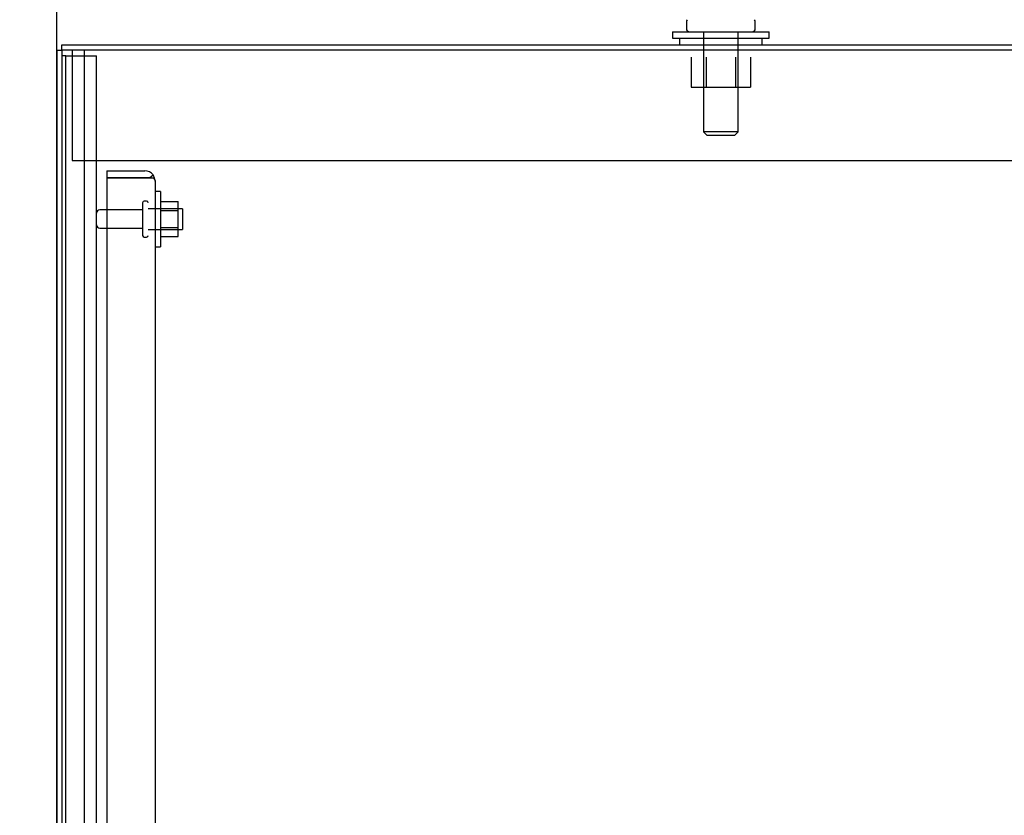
# Model space of a CAD drawing. Header units: inches. Extents: x 2 to 538, y -2 to 358.
# Tile 14 of 43: x 27 to 45, y 209 to 224. Entities that reach past the tile are written whole.
import ezdxf
from ezdxf.enums import TextEntityAlignment as Align
from ezdxf.lldxf.tags import DXFTag

# ---------------------------------------------------------------- set-up
doc = ezdxf.new("R2010")
doc.units = ezdxf.units.IN
doc.header["$MEASUREMENT"] = 0
for name, color, linetype in [('COM43135', 7, 'Continuous'), ('COM50677-1', 7, 'Continuous'), ('COM55605-2', 7, 'Continuous'), ('COM55738-23', 7, 'Continuous'), ('COM70112-4', 7, 'Continuous'), ('COM71182-2', 7, 'Continuous'), ('Default', 7, 'Continuous'), ('NTS166105', 7, 'Continuous'), ('NTS18024', 7, 'Continuous'), ('SCS86415', 7, 'Continuous'), ('STD26089', 7, 'Continuous'), ('WAF25059', 7, 'Continuous'), ('WAF25377', 7, 'Continuous'), ('WAM254785', 7, 'Continuous')]:
    doc.layers.add(name, color=color, linetype=linetype)
doc.styles.add('SEACAD_Times_New_Roman', font='times.ttf')
tags = doc.linetypes.add('HIDDEN2', pattern=[0.1875, 0.125, -0.0625]).pattern_tags.tags
tags[6:7] = [DXFTag(74, 4), DXFTag(75, 0), DXFTag(340, '0'), DXFTag(46, 0.0), DXFTag(50, 0.0), DXFTag(44, 0.0), DXFTag(45, 0.0)]
tags[4:5] = [DXFTag(74, 4), DXFTag(75, 0), DXFTag(340, '0'), DXFTag(46, 0.0), DXFTag(50, 0.0), DXFTag(44, 0.0), DXFTag(45, 0.0)]
doc.dimstyles.new('HAMMOND_(STH_-_540x360)', dxfattribs={"dimtxt": 2, "dimasz": 2.5, "dimexe": 1, "dimexo": 1, "dimgap": 0.5, "dimtad": 0, "dimtih": 1, "dimtoh": 1, "dimzin": 0, "dimdsep": 46, "dimtxsty": 'SEACAD_Times_New_Roman', "dimblk1": '_SE_FILLED', "dimblk2": '_SE_FILLED', "dimsah": 1, "dimcen": 1, "dimadec": 0, "dimazin": 0, "dimtfac": 0.8, "dimtofl": 0, "dimtmove": 0, "dimatfit": 3, "dimfxl": 0, "dimtolj": 1, "dimtzin": 0, "dimarcsym": 0})

# ---------------------------------------------------------------- blocks, each defined once
blk = doc.blocks.new('SE3')
at = {"layer": 'COM43135', "color": 7, "linetype": 'HIDDEN2'}
for p, q in [((28.91, 220.849), (28.91, 220.724)), ((28.91, 220.849), (29.6, 220.849)), ((28.91, 220.724), (28.91, 152.974)), ((29.6, 220.724), (28.91, 220.724)), ((28.91, 220.724), (29.6, 220.724)), ((29.6, 220.724), (29.6, 220.724)), ((29.6, 220.724), (29.75, 220.724)), ((29.682, 220.724), (29.6, 220.724)), ((29.682, 220.724), (29.75, 220.773)), ((29.785, 220.664), (29.785, 153.034)), ((29.785, 220.664), (29.785, 220.664)), ((29.785, 220.664), (29.785, 220.664))]:
    blk.add_line(p, q, dxfattribs=at)
for start, end in [(36.194, 90), (0.1208, 36.194), (0, 0.0589)]:
    blk.add_arc((29.6, 220.664), 0.185, start, end, dxfattribs=at)
blk.add_open_spline([(29.75, 220.724), (29.761, 220.714), (29.77, 220.704), (29.779, 220.689), (29.781, 220.684), (29.785, 220.674), (29.785, 220.669), (29.785, 220.664)], degree=3, knots=[0, 0, 0, 0, 0.5, 0.5, 0.75, 0.75, 1, 1, 1, 1], dxfattribs=at)
at = {"layer": 'COM50677-1', "color": 7, "linetype": 'HIDDEN2'}
for p, q in [((28.286, 223.034), (28.286, 222.849)), ((28.286, 222.849), (28.286, 221.034)), ((28.286, 221.034), (51.786, 221.034))]:
    blk.add_line(p, q, dxfattribs=at)
at = {"layer": 'COM55605-2', "color": 7, "linetype": 'Continuous'}
for q in [(28.003, 151.099), (28.098, 223.034)]:
    blk.add_line((28.003, 223.034), q, dxfattribs=at)
at = {"layer": 'COM55605-2', "color": 7, "linetype": 'HIDDEN2'}
blk.add_line((28.503, 223.034), (28.503, 151.099), dxfattribs=at)
at = {"layer": 'COM55738-23', "color": 7, "linetype": 'HIDDEN2'}
for p, q in [((28.17, 222.931), (28.098, 222.931)), ((28.17, 151.181), (28.17, 222.931)), ((28.17, 222.931), (28.286, 222.931)), ((28.286, 222.931), (28.536, 222.931)), ((28.536, 222.931), (28.723, 222.931)), ((28.723, 151.181), (28.723, 222.931))]:
    blk.add_line(p, q, dxfattribs=at)
at = {"layer": 'COM70112-4', "color": 7, "linetype": 'Continuous'}
for p, q in [((28.098, 223.129), (52.548, 223.129)), ((28.098, 223.034), (28.098, 223.129))]:
    blk.add_line(p, q, dxfattribs=at)
at = {"layer": 'COM71182-2', "color": 7, "linetype": 'Continuous'}
for p, q in [((28.098, 223.034), (28.098, 151.099)), ((52.596, 223.034), (28.098, 223.034))]:
    blk.add_line(p, q, dxfattribs=at)
at = {"layer": 'NTS166105', "color": 7, "linetype": 'HIDDEN2'}
for p, q in [((29.881, 220.29), (30.201, 220.29)), ((30.201, 220.128), (30.201, 220.29)), ((29.881, 220.128), (30.201, 220.128)), ((30.201, 219.819), (30.201, 220.128)), ((29.881, 219.819), (30.201, 219.819)), ((30.201, 219.658), (30.201, 219.819)), ((29.881, 219.658), (30.201, 219.658))]:
    blk.add_line(p, q, dxfattribs=at)
at = {"layer": 'NTS18024', "color": 7, "linetype": 'HIDDEN2'}
for p, q in [((39.501, 222.909), (39.501, 222.364)), ((39.773, 222.909), (39.773, 222.364)), ((40.299, 222.909), (40.299, 222.364)), ((40.574, 222.909), (40.574, 222.364)), ((39.501, 222.364), (39.773, 222.364)), ((39.773, 222.364), (40.299, 222.364)), ((40.299, 222.364), (40.574, 222.364))]:
    blk.add_line(p, q, dxfattribs=at)
at = {"layer": 'SCS86415', "color": 7, "linetype": 'Continuous'}
for p, q in [((39.411, 223.548), (39.411, 223.429)), ((40.661, 223.429), (40.661, 223.548))]:
    blk.add_line(p, q, dxfattribs=at)
at = {"layer": 'SCS86415', "color": 7, "linetype": 'HIDDEN2'}
for p, q in [((39.724, 223.369), (39.724, 221.554)), ((40.348, 221.554), (40.348, 223.369)), ((40.348, 221.554), (39.724, 221.554)), ((39.724, 221.554), (39.784, 221.494)), ((39.784, 221.494), (40.288, 221.494)), ((40.288, 221.494), (40.348, 221.554))]:
    blk.add_line(p, q, dxfattribs=at)
at = {"layer": 'SCS86415', "color": 7, "linetype": 'Continuous'}
for centre, start, end in [((39.471, 223.548), 140.3214, 180), ((40.601, 223.548), 0, 39.6786), ((39.471, 223.429), 180, 270), ((40.601, 223.429), 270, 0)]:
    blk.add_arc(centre, 0.06, start, end, dxfattribs=at)
at = {"layer": 'STD26089', "color": 7, "linetype": 'HIDDEN2'}
for p, q in [((29.56, 220.269), (29.56, 219.679)), ((29.63, 220.299), (29.59, 220.299)), ((30.285, 220.161), (29.66, 220.161)), ((30.285, 220.161), (30.285, 219.786)), ((29.56, 220.14), (28.783, 220.14)), ((28.783, 219.808), (29.56, 219.808)), ((29.66, 219.786), (30.285, 219.786)), ((29.59, 219.649), (29.63, 219.649))]:
    blk.add_line(p, q, dxfattribs=at)
for centre, radius, start, end in [((29.59, 220.269), 0.03, 90, 180), ((29.63, 220.269), 0.03, 0, 90), ((28.783, 220.08), 0.06, 90, 180), ((28.783, 219.868), 0.06, 180, 270), ((29.59, 219.679), 0.03, 180, 270), ((29.63, 219.679), 0.03, 270, 0)]:
    blk.add_arc(centre, radius, start, end, dxfattribs=at)
at = {"layer": 'WAF25059', "color": 7, "linetype": 'HIDDEN2'}
for p, q in [((29.881, 220.474), (29.785, 220.474)), ((29.881, 220.474), (29.881, 219.474)), ((29.785, 219.474), (29.881, 219.474))]:
    blk.add_line(p, q, dxfattribs=at)
at = {"layer": 'WAF25377', "color": 7, "linetype": 'Continuous'}
for p, q in [((39.161, 223.369), (40.911, 223.369)), ((39.161, 223.369), (39.161, 223.254)), ((40.911, 223.254), (40.911, 223.369)), ((39.161, 223.254), (40.911, 223.254))]:
    blk.add_line(p, q, dxfattribs=at)
at = {"layer": 'WAM254785', "color": 7, "linetype": 'Continuous'}
for p, q in [((39.286, 223.254), (39.286, 223.129)), ((40.786, 223.129), (40.786, 223.254))]:
    blk.add_line(p, q, dxfattribs=at)
blk = doc.blocks.new('DMBLK3132')
at = {"layer": 'Default', "linetype": 'Continuous'}
for points in [[(25.503, 229.671), (25.503, 228.838), (28.003, 229.255)], [(42.536, 229.671), (40.036, 229.255), (42.536, 228.838)]]:
    blk.add_hatch(color=7, dxfattribs=at).paths.add_polyline_path(points)
at = {"layer": 'Default', "color": 7, "linetype": 'Continuous'}
for p, q in [((28.003, 224.034), (28.003, 230.255)), ((40.036, 224.369), (40.036, 230.255)), ((23.003, 229.255), (28.003, 229.255)), ((40.036, 229.255), (45.036, 229.255))]:
    blk.add_line(p, q, dxfattribs=at)
at = {"layer": 'Default', "color": 7, "linetype": 'Continuous', "style": 'SEACAD_Times_New_Roman'}
for s, p in [('12.03', (30.607, 230.255)), ('TYP', (31.223, 227.255))]:
    blk.add_text(s, height=2, dxfattribs=at).set_placement(p, align=Align.TOP_LEFT)
blk = doc.blocks.new('_SE_FILLED')
at = {"color": 0}
blk.add_line((0, 0), (-1, 0), dxfattribs=at)
blk.add_solid([(0, 0), (-1, -0.1665), (-1, 0.1665), (0, 0)], dxfattribs=at)
blk = doc.blocks.new('DMBLK3133')
at = {"layer": 'Default', "linetype": 'Continuous'}
for points in [[(14.849, 220.629), (15.682, 220.629), (15.266, 223.129)], [(14.849, 141.504), (15.266, 139.004), (15.682, 141.504)]]:
    blk.add_hatch(color=7, dxfattribs=at).paths.add_polyline_path(points)
at = {"layer": 'Default', "color": 7, "linetype": 'Continuous'}
for p, q in [((27.098, 223.129), (14.266, 223.129)), ((15.266, 182.766), (15.266, 223.129)), ((15.266, 139.004), (15.266, 180.066)), ((39.347, 139.004), (14.266, 139.004))]:
    blk.add_line(p, q, dxfattribs=at)
at = {"layer": 'Default', "color": 7, "linetype": 'Continuous', "style": 'SEACAD_Times_New_Roman'}
blk.add_text('84.13', height=2, dxfattribs=at).set_placement((11.853, 182.066), align=Align.TOP_LEFT)
blk = doc.blocks.new('DMBLK3139')
at = {"layer": 'Default', "linetype": 'Continuous'}
for points in [[(30.503, 236.857), (28.003, 236.44), (30.503, 236.023)], [(51.378, 236.857), (51.378, 236.023), (53.878, 236.44)]]:
    blk.add_hatch(color=7, dxfattribs=at).paths.add_polyline_path(points)
at = {"layer": 'Default', "color": 7, "linetype": 'Continuous'}
for p, q in [((28.003, 188.066), (28.003, 237.44)), ((53.878, 223.323), (53.878, 237.44)), ((28.003, 236.44), (36.828, 236.44)), ((45.053, 236.44), (53.878, 236.44))]:
    blk.add_line(p, q, dxfattribs=at)
at = {"layer": 'Default', "color": 7, "linetype": 'Continuous', "style": 'SEACAD_Times_New_Roman'}
blk.add_text('25.88', height=2, dxfattribs=at).set_placement((37.528, 237.44), align=Align.TOP_LEFT)

msp = doc.modelspace()

# ---------------------------------------------------------------- block references
at = {"layer": 'Default'}
msp.add_blockref('SE3', (0, 0), dxfattribs=at)

# ---------------------------------------------------------------- dimensions: what is measured, and where the dimension line sits
at = {"layer": 'Default', "color": 7, "linetype": 'Continuous'}
for base, p1, p2, text, picture, middle in [((53.878310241, 236.439974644), (28.003310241, 187.066415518), (53.878310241, 222.322915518), '\\A1;<>', 'DMBLK3139', (40.940810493, 236.439974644)), ((40.036, 229.255), (28.003, 151.099), (40.036, 223.369), '\\A1;<>\\PTYP', 'DMBLK3132', (34.02, 229.255))]:
    dim = msp.add_linear_dim(base=base, p1=p1, p2=p2, text=text, dimstyle='HAMMOND_(STH_-_540x360)', dxfattribs=at)
    dim.commit()
    dim.dimension.update_dxf_attribs({"geometry": picture, "text_midpoint": middle, "dimtype": 160})
dim = msp.add_linear_dim(base=(15.265809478, 223.128915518), p1=(40.347310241, 139.003915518), p2=(28.098310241, 223.128915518), angle=90, text='\\A1;<>', dimstyle='HAMMOND_(STH_-_540x360)', dxfattribs=at)
dim.commit()
dim.dimension.update_dxf_attribs({"geometry": 'DMBLK3133', "text_midpoint": (15.265809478, 181.066415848), "dimtype": 160})

doc.saveas('drawing.dxf')
